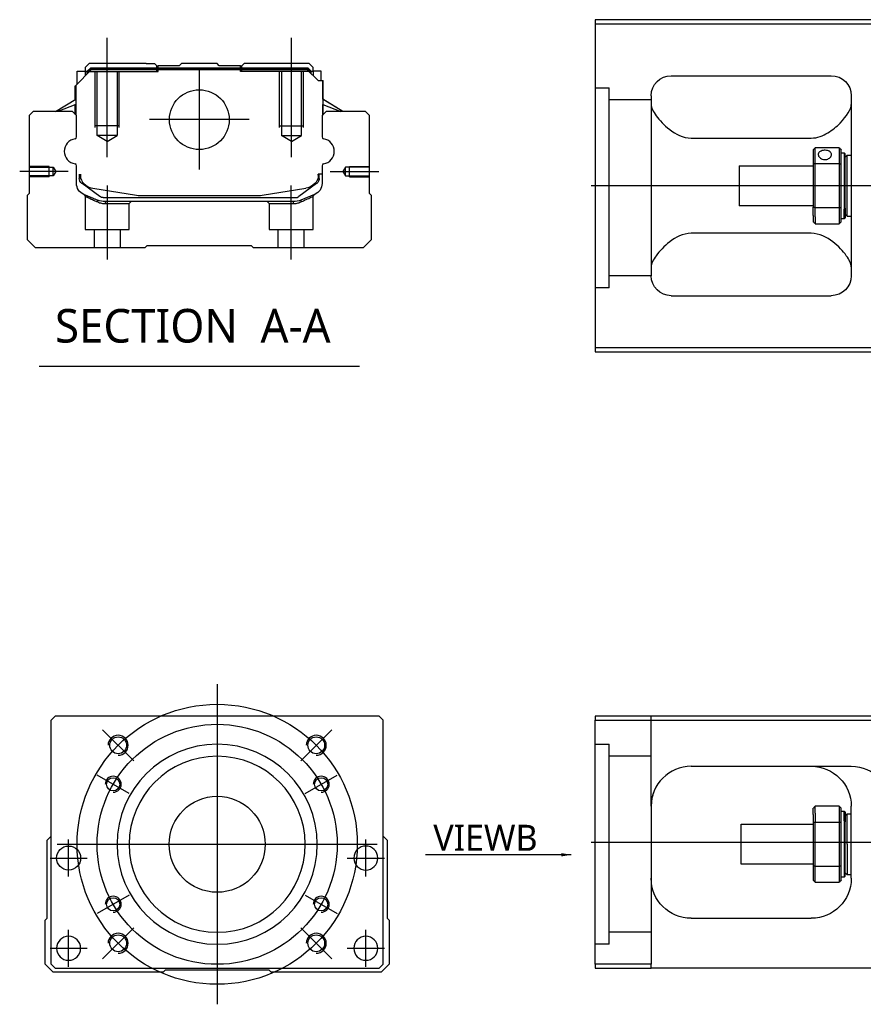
# Model space of a CAD drawing. Header units: millimetres. Extents: x 443 to 3685, y -1599 to 860.
# Tile 28 of 36: x 2498 to 2709, y -590 to -344. Entities that reach past the tile are written whole.
import ezdxf
from ezdxf.lldxf.tags import DXFTag

# ---------------------------------------------------------------- set-up
doc = ezdxf.new("R2010")
doc.units = ezdxf.units.MM
doc.layers.get('0').update_dxf_attribs({"linetype": 'CONTINUOUS'})
doc.styles.add('CHN', font='Microsoft JhengHei.ttf')
doc.styles.add('DIM-7', font='SIMPLEX.shx', dxfattribs={"width": 0.7, "bigfont": 'chineset.shx'})
tags = doc.linetypes.add('DASHED', pattern=[25.72, 12.86, -12.86]).pattern_tags.tags
tags[6:7] = [DXFTag(74, 4), DXFTag(75, 0), DXFTag(340, '0'), DXFTag(46, 0.0), DXFTag(50, 0.0), DXFTag(44, 0.0), DXFTag(45, 0.0)]
tags[4:5] = [DXFTag(74, 4), DXFTag(75, 0), DXFTag(340, '0'), DXFTag(46, 0.0), DXFTag(50, 0.0), DXFTag(44, 0.0), DXFTag(45, 0.0)]
doc.dimstyles.new('CNS', dxfattribs={"dimtxt": 3.5, "dimasz": 2.5, "dimexe": 1, "dimexo": 1, "dimgap": 1, "dimtad": 1, "dimdsep": 46, "dimtxsty": 'DIM-7', "dimcen": 0.09, "dimclrd": 4, "dimclre": 4, "dimclrt": 1, "dimadec": 0, "dimazin": 0, "dimtfac": 1, "dimtmove": 0, "dimatfit": 3, "dimfxl": 1, "dimtvp": 0.971429, "dimtolj": 1, "dimarcsym": 0})

msp = doc.modelspace()

# ---------------------------------------------------------------- linework, layer by layer
at = {"linetype": 'Continuous'}
for p, q in [((2716.16, -343.91), (2642.16, -343.91)), ((2642.16, -343.91), (2642.16, -425.91)), ((2642.16, -344.91), (2716.16, -344.91)), ((2512.39, -360.35), (2516.29, -356.45)), ((2512.79, -356.75), (2514.79, -356.75)), ((2512.79, -359.95), (2512.79, -356.75)), ((2515.79, -354.9), (2514.79, -355.9)), ((2514.79, -355.9), (2514.79, -356.75)), ((2514.79, -356.75), (2514.79, -357.95)), ((2515.29, -356.9), (2514.79, -356.9)), ((2515.29, -356.81), (2516.15, -355.95)), ((2515.29, -357.45), (2515.29, -356.81)), ((2515.52, -356.91), (2515.29, -356.81)), ((2515.52, -356.91), (2516.25, -356.18)), ((2515.52, -357.21), (2515.52, -356.91)), ((2529.97, -354.9), (2515.79, -354.9)), ((2516.15, -355.95), (2570.38, -355.95)), ((2516.25, -356.18), (2516.15, -355.95)), ((2516.25, -356.18), (2570.29, -356.18)), ((2570.25, -356.45), (2516.29, -356.45)), ((2529.97, -354.9), (2532.07, -354.9)), ((2532.07, -354.9), (2532.62, -355.45)), ((2532.62, -355.45), (2532.97, -355.45)), ((2538.27, -355.45), (2532.97, -355.45)), ((2532.97, -355.95), (2532.97, -355.45)), ((2538.27, -355.45), (2538.82, -354.9)), ((2547.72, -354.9), (2538.82, -354.9)), ((2548.27, -355.45), (2547.72, -354.9)), ((2553.57, -355.45), (2548.27, -355.45)), ((2553.57, -355.45), (2553.92, -355.45)), ((2553.57, -355.95), (2553.57, -355.45)), ((2553.92, -355.45), (2554.47, -354.9)), ((2553.92, -355.45), (2554.47, -354.9)), ((2556.57, -354.9), (2554.47, -354.9)), ((2554.47, -354.9), (2554.47, -354.9)), ((2570.75, -354.9), (2556.57, -354.9)), ((2572.95, -359.15), (2570.25, -356.45)), ((2570.29, -356.18), (2570.38, -355.95)), ((2571.02, -356.91), (2570.29, -356.18)), ((2571.25, -356.81), (2570.38, -355.95)), ((2571.75, -355.9), (2570.75, -354.9)), ((2571.02, -356.91), (2571.25, -356.81)), ((2571.02, -357.21), (2571.02, -356.91)), ((2571.25, -357.45), (2571.25, -356.81)), ((2571.75, -356.9), (2571.25, -356.9)), ((2571.75, -356.75), (2571.75, -355.9)), ((2573.75, -356.75), (2571.75, -356.75)), ((2571.75, -356.75), (2571.75, -357.95)), ((2573.75, -359.15), (2573.75, -356.75)), ((2573.75, -356.75), (2573.75, -356.75)), ((2572.95, -359.15), (2574.1, -359.15)), ((2574.1, -359.15), (2574.1, -366.4)), ((2574.1, -359.15), (2574.15, -359.15)), ((2574.15, -363.79), (2574.15, -359.15)), ((2574.15, -359.15), (2574.25, -359.15)), ((2574.25, -363.86), (2574.25, -359.15)), ((2661.16, -357.91), (2701.16, -357.91)), ((2512.29, -363.86), (2512.29, -360.45)), ((2512.39, -363.79), (2512.39, -360.35)), ((2512.44, -360.3), (2512.44, -366.4)), ((2507.38, -366.9), (2512.44, -363.76)), ((2579.15, -366.9), (2574.1, -363.76)), ((2579.15, -366.9), (2574.25, -363.86)), ((2656.16, -362.91), (2656.16, -407.91)), ((2706.16, -362.91), (2706.16, -407.91)), ((2512.44, -365.1), (2507.93, -366.9)), ((2512.29, -367.6), (2512.29, -365.16)), ((2512.39, -367.7), (2512.39, -365.12)), ((2574.1, -365.1), (2578.61, -366.9)), ((2574.15, -367.7), (2574.15, -365.12)), ((2574.25, -367.6), (2574.25, -365.16)), ((2501.77, -366.9), (2500.77, -367.9)), ((2500.77, -367.9), (2500.77, -387.35)), ((2511.59, -366.9), (2501.77, -366.9)), ((2512.59, -367.9), (2511.59, -366.9)), ((2512.59, -373.21), (2512.59, -367.9)), ((2574.95, -366.9), (2573.95, -367.9)), ((2573.95, -367.9), (2573.95, -373.21)), ((2584.77, -366.9), (2574.95, -366.9)), ((2585.77, -367.9), (2584.77, -366.9)), ((2585.77, -387.35), (2585.77, -367.9)), ((2666.16, -373.51), (2696.16, -373.51)), ((2696.66, -376.41), (2696.66, -380)), ((2703.16, -375.91), (2697.16, -375.91)), ((2697.16, -379.87), (2697.16, -375.91)), ((2703.16, -375.91), (2703.16, -379.87)), ((2703.66, -380), (2703.66, -376.41)), ((2703.66, -377.16), (2704.36, -377.16)), ((2704.36, -377.16), (2704.66, -377.46)), ((2704.36, -377.16), (2704.36, -391.25)), ((2704.66, -391.03), (2704.66, -377.46)), ((2704.66, -378.26), (2705.16, -377.76)), ((2705.16, -377.76), (2706.16, -377.76)), ((2705.16, -393.06), (2705.16, -377.76)), ((2512.59, -384.83), (2512.59, -380.44)), ((2573.95, -380.44), (2573.95, -384.83)), ((2678.16, -380.41), (2696.66, -380.41)), ((2678.16, -380.41), (2678.16, -390.41)), ((2696.66, -380), (2696.66, -390.82)), ((2697.16, -390.96), (2697.16, -379.87)), ((2697.16, -379.87), (2703.16, -379.87)), ((2703.16, -379.87), (2703.16, -390.96)), ((2703.66, -390.82), (2703.66, -380)), ((2513.29, -382.55), (2513.29, -383.63)), ((2513.59, -382.55), (2513.59, -383.59)), ((2573.95, -382.55), (2572.95, -382.55)), ((2572.95, -382.55), (2572.95, -383.59)), ((2573.25, -383.63), (2573.25, -382.55)), ((2513.97, -384.9), (2513.9, -384.84)), ((2518.39, -388.11), (2513.97, -384.9)), ((2516.66, -386.03), (2527.57, -387.76)), ((2558.97, -387.76), (2569.88, -386.03)), ((2572.56, -384.9), (2568.14, -388.11)), ((2572.63, -384.84), (2572.56, -384.9)), ((2500.77, -387.35), (2500.27, -387.85)), ((2500.27, -387.85), (2500.27, -398.9)), ((2519.27, -388.4), (2567.26, -388.4)), ((2529.22, -387.9), (2557.32, -387.9)), ((2572.09, -387.6), (2568.66, -389.02)), ((2586.27, -387.85), (2585.77, -387.35)), ((2586.27, -398.9), (2586.27, -387.85)), ((2566.76, -389.4), (2519.78, -389.4)), ((2696.66, -390.41), (2678.16, -390.41)), ((2696.66, -392.84), (2696.66, -390.82)), ((2703.16, -390.96), (2697.16, -390.96)), ((2697.16, -393.19), (2697.16, -390.96)), ((2703.16, -390.96), (2703.16, -393.19)), ((2703.66, -394.41), (2703.66, -390.82)), ((2704.36, -393.66), (2704.36, -391.25)), ((2704.66, -391.03), (2704.66, -393.36)), ((2696.66, -392.84), (2696.66, -394.41)), ((2697.16, -393.19), (2697.16, -394.91)), ((2703.16, -393.19), (2703.16, -394.91)), ((2704.36, -393.66), (2703.66, -393.66)), ((2704.66, -393.36), (2704.36, -393.66)), ((2704.66, -392.56), (2705.16, -393.06)), ((2705.16, -393.06), (2706.16, -393.06)), ((2697.16, -394.91), (2703.16, -394.91)), ((2696.16, -397.32), (2666.16, -397.32)), ((2500.27, -398.9), (2502.27, -400.9)), ((2502.27, -400.9), (2529.77, -400.9)), ((2529.77, -400.9), (2530.27, -400.4)), ((2530.27, -400.4), (2556.27, -400.4)), ((2556.27, -400.4), (2556.77, -400.9)), ((2556.77, -400.9), (2584.27, -400.9)), ((2584.27, -400.9), (2586.27, -398.9)), ((2661.16, -412.91), (2701.16, -412.91)), ((2642.16, -425.91), (2642.16, -426.91)), ((2716.16, -425.91), (2642.16, -425.91)), ((2642.16, -426.91), (2716.16, -426.91)), ((2507.24, -518.06), (2506.24, -519.06)), ((2506.24, -580.06), (2506.24, -519.06)), ((2575.74, -518.06), (2507.24, -518.06)), ((2588.24, -518.06), (2575.74, -518.06)), ((2589.24, -519.06), (2588.24, -518.06)), ((2589.24, -580.06), (2589.24, -519.06)), ((2642.16, -518.06), (2642.16, -519.06)), ((2716.16, -518.06), (2642.16, -518.06)), ((2642.16, -519.06), (2716.16, -519.06)), ((2642.16, -580.06), (2642.16, -519.06)), ((2666.16, -530.56), (2706.16, -530.56)), ((2656.16, -540.56), (2656.16, -580.06)), ((2696.66, -542.64), (2696.66, -541.06)), ((2703.16, -540.56), (2697.16, -540.56)), ((2697.16, -542.28), (2697.16, -540.56)), ((2703.16, -540.56), (2703.16, -542.28)), ((2703.66, -544.65), (2703.66, -541.06)), ((2706.16, -558.56), (2706.16, -540.56)), ((2696.66, -542.64), (2696.66, -544.65)), ((2697.16, -542.28), (2697.16, -544.52)), ((2703.16, -542.28), (2703.16, -544.52)), ((2703.66, -541.81), (2704.36, -541.81)), ((2704.36, -541.81), (2704.66, -542.11)), ((2704.36, -544.23), (2704.36, -541.81)), ((2704.66, -542.11), (2704.66, -544.44)), ((2704.66, -542.91), (2705.16, -542.41)), ((2705.16, -542.41), (2706.16, -542.41)), ((2705.16, -550.06), (2705.16, -542.41)), ((2678.66, -545.06), (2696.66, -545.06)), ((2678.66, -550.06), (2678.66, -545.06)), ((2696.66, -544.65), (2696.66, -555.47)), ((2697.16, -555.61), (2697.16, -544.52)), ((2697.16, -544.52), (2703.16, -544.52)), ((2703.16, -544.52), (2703.16, -555.61)), ((2703.66, -555.47), (2703.66, -544.65)), ((2704.36, -544.23), (2704.36, -558.31)), ((2704.66, -558.01), (2704.66, -544.44)), ((2505.24, -549.06), (2506.24, -548.06)), ((2589.24, -548.06), (2590.24, -549.06)), ((2505.24, -568.51), (2505.24, -549.06)), ((2590.24, -549.06), (2590.24, -568.51)), ((2678.66, -555.06), (2678.66, -550.06)), ((2705.16, -550.06), (2705.16, -557.71)), ((2696.66, -555.06), (2678.66, -555.06)), ((2696.66, -555.47), (2696.66, -559.06)), ((2697.16, -559.56), (2697.16, -555.61)), ((2703.16, -555.61), (2697.16, -555.61)), ((2703.16, -555.61), (2703.16, -559.56)), ((2703.66, -559.06), (2703.66, -555.47)), ((2704.36, -558.31), (2703.66, -558.31)), ((2704.66, -558.01), (2704.36, -558.31)), ((2705.16, -557.71), (2704.66, -557.21)), ((2706.16, -557.71), (2705.16, -557.71)), ((2697.16, -559.56), (2703.16, -559.56)), ((2504.74, -569.01), (2505.24, -568.51)), ((2590.24, -568.51), (2590.74, -569.01)), ((2666.16, -568.56), (2696.16, -568.56)), ((2504.74, -580.06), (2504.74, -569.01)), ((2590.74, -569.01), (2590.74, -580.06)), ((2506.74, -582.06), (2504.74, -580.06)), ((2506.24, -580.06), (2507.24, -581.06)), ((2588.24, -581.06), (2589.24, -580.06)), ((2590.74, -580.06), (2588.74, -582.06)), ((2642.16, -580.06), (2642.16, -581.06)), ((2656.16, -580.06), (2642.16, -580.06)), ((2656.16, -581.06), (2656.16, -580.06)), ((2534.24, -582.06), (2506.74, -582.06)), ((2507.24, -581.06), (2588.24, -581.06)), ((2534.74, -581.56), (2534.24, -582.06)), ((2560.74, -581.56), (2534.74, -581.56)), ((2561.24, -582.06), (2560.74, -581.56)), ((2588.74, -582.06), (2561.24, -582.06)), ((2642.16, -581.06), (2656.16, -581.06)), ((2716.16, -581.06), (2656.16, -581.06))]:
    msp.add_line(p, q, dxfattribs=at)
at = {"ltscale": 0.2}
for p, q in [((2520.27, -378.31), (2520.27, -348.48)), ((2566.27, -378.31), (2566.27, -348.48)), ((2543.27, -356.42), (2543.27, -381.37)), ((2555.74, -368.9), (2530.79, -368.9)), ((2510.55, -381.9), (2498.4, -381.9)), ((2575.99, -381.9), (2588.13, -381.9)), ((2520.32, -403.9), (2520.32, -385.4)), ((2566.21, -403.9), (2566.21, -385.4)), ((2526.88, -529.2), (2519.1, -521.43)), ((2568.6, -529.2), (2576.38, -521.43)), ((2526.88, -570.92), (2519.1, -578.7)), ((2568.6, -570.92), (2576.38, -578.7))]:
    msp.add_line(p, q, dxfattribs=at)
at = {"linetype": 'DASHED'}
for p, q in [((2515.29, -356.9), (2532.97, -356.9)), ((2532.62, -356.9), (2532.62, -355.45)), ((2532.97, -356.9), (2532.97, -355.95)), ((2553.57, -356.9), (2553.57, -355.95)), ((2571.25, -356.9), (2553.57, -356.9)), ((2553.92, -356.9), (2553.92, -355.45)), ((2571.75, -356.9), (2571.75, -356.75)), ((2573.75, -358.9), (2573.75, -358.9)), ((2574.31, -363.9), (2574.31, -363.9)), ((2514.77, -388.07), (2514.77, -396.4)), ((2571.71, -396.4), (2571.71, -388.09)), ((2519.82, -389.9), (2525.77, -389.9)), ((2525.77, -389.9), (2526.27, -389.4)), ((2525.77, -396.4), (2525.77, -389.9)), ((2560.21, -389.4), (2560.71, -389.9)), ((2560.71, -389.9), (2560.71, -396.4)), ((2560.71, -389.9), (2566.71, -389.9)), ((2514.77, -396.4), (2520.27, -396.4)), ((2516.97, -396.4), (2516.97, -400.9)), ((2520.27, -396.4), (2525.77, -396.4)), ((2523.57, -400.9), (2523.57, -396.4)), ((2560.71, -396.4), (2571.71, -396.4)), ((2562.91, -396.4), (2562.91, -400.9)), ((2569.51, -400.9), (2569.51, -396.4)), ((2645.66, -410.93), (2642.16, -410.93)), ((2645.66, -575.06), (2642.16, -575.06))]:
    msp.add_line(p, q, dxfattribs=at)
at = {"linetype": 'DASHED', "ltscale": 0.1}
for p, q in [((2517.27, -370.9), (2517.27, -356.9)), ((2517.77, -372.9), (2517.77, -356.9)), ((2522.77, -356.9), (2522.77, -372.9)), ((2523.27, -370.9), (2523.27, -356.9)), ((2563.27, -370.9), (2563.27, -356.9)), ((2563.77, -356.9), (2563.77, -372.9)), ((2568.77, -372.9), (2568.77, -356.9)), ((2569.27, -370.9), (2569.27, -356.9)), ((2523.27, -370.45), (2517.27, -370.45)), ((2563.27, -370.45), (2569.27, -370.45)), ((2522.77, -372.9), (2517.77, -372.9)), ((2520.27, -374.34), (2517.77, -372.9)), ((2520.27, -374.34), (2522.77, -372.9)), ((2563.77, -372.9), (2568.77, -372.9)), ((2566.27, -374.34), (2563.77, -372.9)), ((2566.27, -374.34), (2568.77, -372.9)), ((2505.77, -380.6), (2500.77, -380.6)), ((2500.77, -380.82), (2506.76, -380.82)), ((2505.77, -383.2), (2505.77, -380.6)), ((2506.76, -380.82), (2507.41, -381.9)), ((2506.76, -382.97), (2506.76, -380.82)), ((2579.77, -380.82), (2579.13, -381.9)), ((2585.77, -380.82), (2579.77, -380.82)), ((2579.77, -382.97), (2579.77, -380.82)), ((2580.77, -383.2), (2580.77, -380.6)), ((2580.77, -380.6), (2585.77, -380.6)), ((2506.76, -382.97), (2500.77, -382.97)), ((2505.77, -383.2), (2500.77, -383.2)), ((2507.41, -381.9), (2506.76, -382.97)), ((2579.13, -381.9), (2579.77, -382.97)), ((2579.77, -382.97), (2585.77, -382.97)), ((2580.77, -383.2), (2585.77, -383.2))]:
    msp.add_line(p, q, dxfattribs=at)
at = {"linetype": 'DASHED', "ltscale": 0.3}
for p, q in [((2642.16, -360.93), (2645.66, -360.93)), ((2645.66, -410.93), (2645.66, -360.93)), ((2656.16, -363.93), (2645.66, -363.93)), ((2656.16, -407.93), (2645.66, -407.93)), ((2656.16, -540.56), (2656.16, -518.06)), ((2642.16, -525.06), (2645.66, -525.06)), ((2645.66, -575.06), (2645.66, -525.06)), ((2656.16, -528.06), (2645.66, -528.06)), ((2656.16, -572.06), (2645.66, -572.06))]:
    msp.add_line(p, q, dxfattribs=at)
for p, q in [((3283.16, -385.46), (2641.16, -385.41)), ((2503.25, -430.53), (2583.3, -430.53)), ((2641.16, -549.56), (3283.16, -549.56))]:
    msp.add_line(p, q)
at = {"ltscale": 0.3}
for p, q in [((2547.74, -510.06), (2547.74, -590.06)), ((2507.74, -550.06), (2587.74, -550.06))]:
    msp.add_line(p, q, dxfattribs=at)
at = {"ltscale": 0.1}
for p, q in [((2525.79, -537.39), (2517.73, -532.74)), ((2569.7, -537.39), (2577.75, -532.74)), ((2510.63, -558.14), (2510.63, -548.84)), ((2584.86, -558.14), (2584.86, -548.84)), ((2505.98, -553.49), (2515.28, -553.49)), ((2580.21, -553.49), (2589.51, -553.49)), ((2525.79, -562.74), (2517.73, -567.39)), ((2569.7, -562.74), (2577.75, -567.39)), ((2510.63, -580.71), (2510.63, -571.41)), ((2584.86, -580.71), (2584.86, -571.41)), ((2505.98, -576.06), (2515.28, -576.06)), ((2580.21, -576.06), (2589.51, -576.06))]:
    msp.add_line(p, q, dxfattribs=at)
at = {"linetype": 'Continuous'}
for centre, radius in [((2543.27, -368.9), 7.47), ((2522.99, -525.31), 2.1), ((2572.49, -525.31), 2.1), ((2521.76, -535.06), 1.65), ((2573.72, -535.06), 1.65), ((2547.74, -550.06), 12), ((2510.63, -553.49), 3), ((2521.76, -565.06), 1.65), ((2573.72, -565.06), 1.65), ((2522.99, -574.81), 2.1), ((2572.49, -574.81), 2.1)]:
    msp.add_circle(centre, radius, dxfattribs=at)
at = {"ltscale": 0.3}
for radius in [35, 30]:
    msp.add_circle((2547.74, -550.06), radius, dxfattribs=at)
at = {"linetype": 'Continuous', "extrusion": (0, 0, -1)}
for centre, radius in [((-2547.74, -550.06), 25), ((-2547.74, -550.06), 22), ((-2584.86, -553.49), 3), ((-2510.63, -576.06), 3), ((-2584.86, -576.06), 3)]:
    msp.add_circle(centre, radius, dxfattribs=at)
at = {"linetype": 'Continuous', "extrusion": (-1e-16, 0, -1)}
for centre, start, end in [((-2661.16, -362.91), 0, 90), ((-2701.16, -362.91), 90, 180), ((-2661.16, -407.91), 270, 0), ((-2701.16, -407.91), 180, 270)]:
    msp.add_arc(centre, 5, start, end, dxfattribs=at)
for centre, radius, start, end in [((2512.71, -376.83), 3.17, 98.9371, 261.0629), ((2573.83, -376.83), 3.17, 278.9371, 81.0629), ((2522.99, -525.31), 2.5, 270, 180), ((2572.49, -525.31), 2.5, 270, 180), ((2521.76, -535.06), 2, 270, 180), ((2573.72, -535.06), 2, 270, 180), ((2521.76, -565.06), 2, 270, 180), ((2573.72, -565.06), 2, 270, 180), ((2522.99, -574.81), 2.5, 270, 180), ((2572.49, -574.81), 2.5, 270, 180)]:
    msp.add_arc(centre, radius, start, end)
at = {"linetype": 'Continuous'}
for centre, radius, start, end in [((2512.09, -373.21), 0.5, 285.1919, 0), ((2574.45, -373.21), 0.5, 180, 254.8081), ((2512.09, -380.44), 0.5, 0, 74.8081), ((2574.45, -380.44), 0.5, 105.1919, 180), ((2517.29, -382.08), 4, 202.3316, 260.9414), ((2569.25, -382.08), 4, 337.6678, 353.1681), ((2569.25, -382.08), 3.77, 349.0413, 352.7469), ((2529.22, -377.4), 10.5, 260.9414, 270), ((2557.32, -377.4), 10.5, 270, 279.0586), ((2567.26, -386.9), 1.5, 270, 306.0274), ((2666.16, -540.56), 10, 90, 180)]:
    msp.add_arc(centre, radius, start, end, dxfattribs=at)
at = {"linetype": 'Continuous', "extrusion": (0, 0, -1)}
for centre, radius, start, end in [((-2514.79, -383.63), 1.5, 306.0274, 0), ((-2517.29, -382.08), 4, 337.6678, 353.1681), ((-2517.29, -382.08), 3.77, 349.0413, 352.7469), ((-2569.25, -382.08), 4, 202.3316, 260.9414), ((-2571.75, -383.63), 1.5, 180, 233.9726), ((-2515.59, -384.83), 3, 292.4327, 0), ((-2570.95, -384.83), 3, 180, 247.5673), ((-2519.27, -386.9), 1.5, 270, 306.0274), ((-2519.78, -384.4), 5, 270, 292.4327), ((-2566.76, -384.4), 5, 247.5673, 270), ((-2696.16, -540.56), 10, 90, 180), ((-2706.16, -540.56), 10, 90, 180), ((-2666.16, -558.56), 10, 270, 0), ((-2696.16, -558.56), 10, 180, 270)]:
    msp.add_arc(centre, radius, start, end, dxfattribs=at)
at = {"linetype": 'Continuous'}
for points, degree in [([(2512.44, -366.4), (2512.44, -367)], 1), ([(2574.1, -366.4), (2574.1, -367)], 1), ([(2656.16, -365.12), (2656.16, -365.87), (2656.63, -366.85), (2657.4, -367.91)], 3), ([(2512.44, -367), (2512.44, -367.75)], 1), ([(2574.1, -367), (2574.1, -367.75)], 1), ([(2696.66, -376.41), (2696.82, -376.25), (2696.99, -376.08), (2697.16, -375.91)], 3), ([(2703.16, -375.91), (2703.32, -376.08), (2703.49, -376.25), (2703.66, -376.41)], 3), ([(2697.16, -379.87), (2696.99, -379.91), (2696.82, -379.96), (2696.66, -380)], 3), ([(2703.16, -379.87), (2703.32, -379.91), (2703.49, -379.96), (2703.66, -380)], 3), ([(2697.16, -390.96), (2696.99, -390.91), (2696.82, -390.87), (2696.66, -390.82)], 3), ([(2703.16, -390.96), (2703.32, -390.91), (2703.49, -390.87), (2703.66, -390.82)], 3), ([(2697.16, -394.91), (2696.99, -394.75), (2696.82, -394.58), (2696.66, -394.41)], 3), ([(2703.66, -394.41), (2703.49, -394.58), (2703.32, -394.75), (2703.16, -394.91)], 3), ([(2657.4, -402.91), (2656.63, -403.98), (2656.16, -404.95), (2656.16, -405.7)], 3), ([(2706.16, -405.7), (2706.16, -404.95), (2705.69, -403.99), (2704.91, -402.91)], 3), ([(2661.16, -531.9), (2661.13, -531.92), (2661.1, -531.94), (2661.07, -531.96)], 3), ([(2697.16, -540.56), (2696.99, -540.73), (2696.82, -540.9), (2696.66, -541.06)], 3), ([(2703.16, -540.56), (2703.32, -540.73), (2703.49, -540.9), (2703.66, -541.06)], 3), ([(2697.16, -544.52), (2696.99, -544.56), (2696.82, -544.61), (2696.66, -544.65)], 3), ([(2703.66, -544.65), (2703.49, -544.61), (2703.32, -544.56), (2703.16, -544.52)], 3), ([(2697.16, -555.61), (2696.99, -555.56), (2696.82, -555.52), (2696.66, -555.47)], 3), ([(2703.66, -555.47), (2703.49, -555.52), (2703.32, -555.56), (2703.16, -555.61)], 3), ([(2696.66, -559.06), (2696.82, -559.23), (2696.99, -559.4), (2697.16, -559.56)], 3), ([(2703.66, -559.06), (2703.49, -559.23), (2703.32, -559.4), (2703.16, -559.56)], 3)]:
    msp.add_open_spline(points, degree=degree, dxfattribs=at)
for points, knots in [([(2696.16, -373.51), (2697.68, -373.51), (2699.09, -372.95), (2701.5, -371.49), (2702.49, -370.63), (2705.05, -368.01), (2706.16, -366.29), (2706.16, -365.12)], [0, 0, 0, 0, 0.25, 0.25, 0.5, 0.5, 1, 1, 1, 1]), ([(2657.4, -367.91), (2658.23, -369.05), (2659.36, -370.27), (2662.24, -372.48), (2664.09, -373.51), (2666.16, -373.51)], [0, 0, 0, 0, 0.5, 0.5, 1, 1, 1, 1]), ([(2701.21, -377.63), (2701.21, -377.5), (2701.18, -377.38), (2701.06, -377.14), (2700.96, -377.04), (2700.74, -376.85), (2700.6, -376.77), (2700.28, -376.65), (2700.11, -376.61), (2699.75, -376.56), (2699.56, -376.55), (2699.19, -376.57), (2699.01, -376.6), (2698.68, -376.7), (2698.53, -376.77), (2698.27, -376.93), (2698.16, -377.03), (2697.99, -377.25), (2697.94, -377.37), (2697.91, -377.54), (2697.91, -377.59), (2697.91, -377.63)], [0, 0, 0, 0, 0.106605, 0.106605, 0.21316, 0.21316, 0.320465, 0.320465, 0.42832, 0.42832, 0.535356, 0.535356, 0.641477, 0.641477, 0.748016, 0.748016, 0.855648, 0.855648, 0.963354, 0.963354, 1, 1, 1, 1]), ([(2697.91, -377.63), (2697.91, -377.76), (2697.94, -377.9), (2698.06, -378.16), (2698.15, -378.28), (2698.38, -378.5), (2698.52, -378.6), (2698.83, -378.76), (2699.01, -378.82), (2699.37, -378.89), (2699.56, -378.9), (2699.92, -378.86), (2700.1, -378.82), (2700.43, -378.7), (2700.59, -378.61), (2700.85, -378.41), (2700.96, -378.29), (2701.12, -378.04), (2701.17, -377.9), (2701.2, -377.72), (2701.21, -377.68), (2701.21, -377.63)], [0, 0, 0, 0, 0.106605, 0.106605, 0.21316, 0.21316, 0.320465, 0.320465, 0.42832, 0.42832, 0.535356, 0.535356, 0.641477, 0.641477, 0.748016, 0.748016, 0.855648, 0.855648, 0.963354, 0.963354, 1, 1, 1, 1]), ([(2666.16, -397.32), (2664.09, -397.32), (2662.24, -398.34), (2659.37, -400.54), (2658.23, -401.78), (2657.4, -402.91)], [0, 0, 0, 0, 0.5, 0.5, 1, 1, 1, 1]), ([(2704.91, -402.91), (2704.09, -401.77), (2702.96, -400.55), (2700.07, -398.34), (2698.22, -397.32), (2696.16, -397.32)], [0, 0, 0, 0, 0.5, 0.5, 1, 1, 1, 1]), ([(2656.72, -537.25), (2656.63, -537.51), (2656.5, -537.95), (2656.4, -538.39), (2656.36, -538.57)], [0, 0, 0, 0, 0.596588, 1, 1, 1, 1])]:
    msp.add_open_spline(points, degree=3, knots=knots, dxfattribs=at)
at = {"linetype": 'DASHED'}
for points, degree in [([(2514.46, -387.61), (2514.77, -388.07)], 1), ([(2571.71, -388.09), (2572.02, -387.63)], 1), ([(2517.9, -389.48), (2517.87, -389.02)], 1), ([(2519.78, -389.4), (2519.82, -389.9)], 1), ([(2566.76, -389.4), (2566.74, -389.56), (2566.73, -389.73), (2566.71, -389.9)], 3), ([(2568.66, -389.02), (2568.64, -389.48)], 1)]:
    msp.add_open_spline(points, degree=degree, dxfattribs=at)
for points, degree, knots in [([(2514.46, -387.61), (2514.46, -387.61), (2515.38, -387.99), (2516.31, -388.37), (2517.87, -389.02)], 2, [0, 0, 0, 0.5, 0.5, 1, 1, 1]), ([(2514.77, -388.07), (2514.77, -388.07), (2514.77, -388.07), (2515.24, -388.28), (2516.55, -388.87), (2517.43, -389.27), (2517.9, -389.48)], 3, [0, 0, 0, 0, 0.000815, 0.486557, 0.726811, 1, 1, 1, 1]), ([(2568.64, -389.48), (2568.95, -389.34), (2569.56, -389.06), (2570.31, -388.73), (2571.31, -388.28), (2571.71, -388.09), (2571.71, -388.09)], 3, [0, 0, 0, 0, 0.185898, 0.357233, 0.514425, 1, 1, 1, 1]), ([(2517.9, -389.48), (2518.2, -389.6), (2518.8, -389.84), (2519.49, -389.88), (2519.82, -389.9)], 3, [0, 0, 0, 0, 0.515943, 1, 1, 1, 1]), ([(2566.71, -389.9), (2567.04, -389.88), (2567.73, -389.84), (2568.33, -389.6), (2568.64, -389.48)], 3, [0, 0, 0, 0, 0.484584, 1, 1, 1, 1])]:
    msp.add_open_spline(points, degree=degree, knots=knots, dxfattribs=at)

# ---------------------------------------------------------------- texts
at = {"style": 'CHN'}
for s, insert, char_height, attachment_point in [('SECTION  A-A ', (2507.22, -420.49), 8.4, 4), ('VIEWB', (2627.77, -551.68), 6.5, 9)]:
    msp.add_mtext(s, dxfattribs=dict(at, insert=insert, char_height=char_height, attachment_point=attachment_point))

# ---------------------------------------------------------------- leaders
at = {"annotation_type": 0, "has_hookline": 1, "hookline_direction": 1}
msp.add_leader([(2636.21, -552.68), (2601.76, -552.68)], dimstyle='CNS', override={"dimtxt": 6.5, "dimtxsty": 'CHN'}, dxfattribs=at)

doc.saveas('drawing.dxf')
